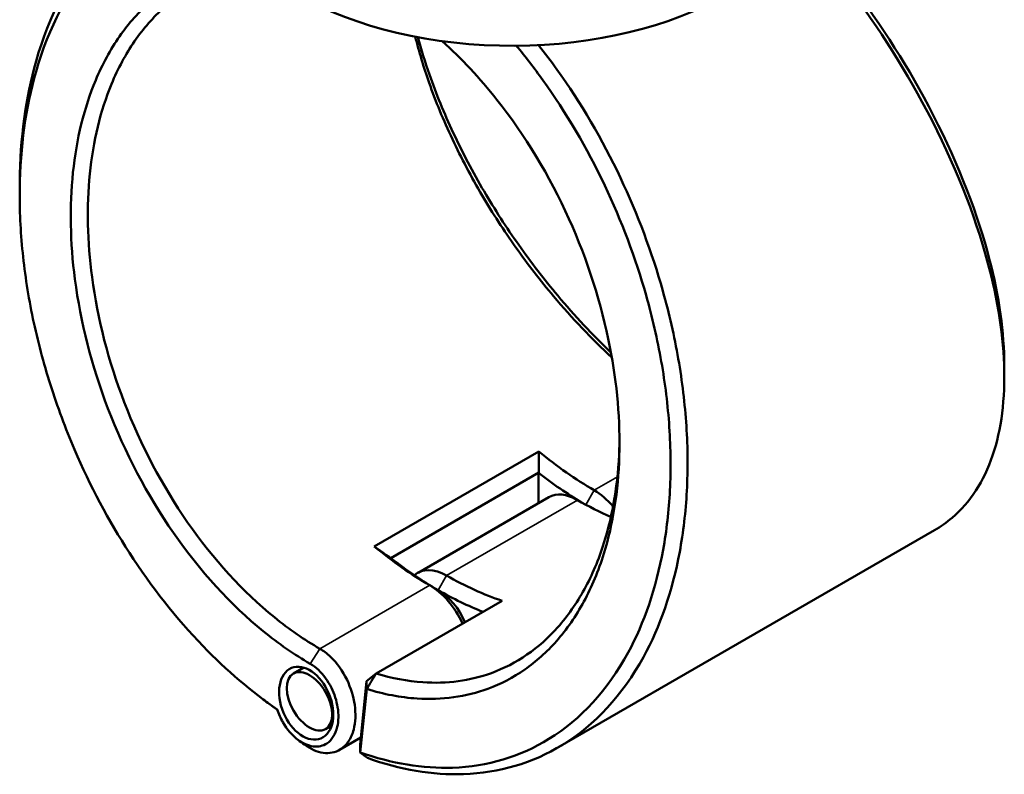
# Model space of a CAD drawing. Header units: millimetres. Extents: x 0 to 926, y 0 to 970.
# Tile 14 of 17: x 652 to 817, y 699 to 826. Entities that reach past the tile are written whole.
import ezdxf

# ---------------------------------------------------------------- set-up
doc = ezdxf.new("R2010")
doc.units = ezdxf.units.MM
doc.layers.add('Visible (ANSI)', color=7, linetype='Continuous', lineweight=50)
doc.layers.add('Visible Narrow (ANSI)', color=7, linetype='Continuous', lineweight=35)

msp = doc.modelspace()

# ---------------------------------------------------------------- linework, layer by layer
at = {"layer": 'Visible (ANSI)'}
for p, q in [((739.318, 753.251), (711.741, 737.329)), ((714.52, 735.381), (739.313, 749.695)), ((739.291, 744.581), (739.291, 749.656)), ((741.011, 745.575), (719.091, 732.919)), ((805.655, 740.047), (742.516, 703.594)), ((712.062, 716.022), (733.182, 728.216)), ((699.938, 717.011), (698.21, 716.013)), ((710.469, 714.753), (709.364, 704.146)), ((710.469, 714.753), (712.062, 716.022)), ((710.491, 713.434), (710.469, 714.753)), ((709.382, 702.792), (710.491, 713.434)), ((704.621, 707.313), (703.58, 706.712)), ((709.481, 705.27), (705.939, 703.225)), ((709.364, 704.146), (709.382, 702.792))]:
    msp.add_line(p, q, dxfattribs=at)
for centre, major_axis, start_param, end_param in [((734.836, 850.694), (51, 0), 3.0796893, 6.1619813), ((748.624, 797.765), (-31.25, 54.127), 2.1440199, 2.3561945), ((747.21, 796.948), (32.25, -55.859), 5.3232591, 5.4821605), ((745.796, 737.287), (-4.785, 8.288), 5.4977871, 6.2831853), ((748.624, 738.92), (-4.785, 8.288), 5.0139891, 5.4977871), ((745.796, 796.132), (31.25, -54.127), 5.4977871, 5.6252405), ((721.047, 781.843), (31.25, -54.127), 5.2856126, 5.4977871), ((722.461, 782.659), (-32.25, 55.859), 2.1816664, 2.3561945), ((723.876, 724.631), (-4.785, 8.288), 5.4977871, 6.4156828), ((723.876, 783.476), (-31.25, 54.127), 2.3561945, 2.5683691), ((721.047, 722.998), (4.785, -8.288), 1.4082602, 2.3561945), ((722.461, 723.814), (-3.785, 6.556), 4.5063598, 5.4977871), ((722.461, 782.659), (32.25, -55.859), 5.4977871, 5.6635765)]:
    msp.add_ellipse(centre, major_axis=major_axis, ratio=0.5773503, start_param=start_param, end_param=end_param, dxfattribs=at)
for centre, major_axis, ratio in [((700.347, 711.047), (2.473, -5.903), 0.6451878), ((700.895, 711.363), (2.685, -4.651), 0.5773503)]:
    msp.add_ellipse(centre, major_axis=major_axis, ratio=ratio, dxfattribs=at)
for points, knots in [([(683.911, 849.103), (682.415, 848.794), (680.951, 848.387), (674.095, 845.956), (669.225, 842.608), (660.708, 832.945), (657.262, 826.341), (653.34, 812.529), (652.411, 805.698), (652.34, 798.502), (652.337, 798.198), (652.336, 797.893), (652.336, 797.588)], [0.5763125, 0.5763125, 0.5763125, 0.5763125, 0.6651714, 0.6651714, 1.0038012, 1.0038012, 1.3800534, 1.3800534, 1.6824415, 1.6824415, 1.6824415, 1.6952157, 1.6952157, 1.6952157, 1.6952157]), ([(695.503, 709.988), (691.204, 712.939), (687.016, 716.514), (678.6, 725.227), (674.436, 730.507), (667.225, 741.67), (664.127, 747.499), (660.003, 757.111), (658.649, 760.748), (656.317, 768.093), (655.34, 771.801), (653.785, 779.203), (653.207, 782.897), (652.465, 790.186), (652.3, 793.782), (652.343, 797.287), (652.429, 804.298), (653.353, 810.945), (657.213, 824.373), (660.589, 830.781), (668.906, 840.145), (673.653, 843.382), (680.681, 845.85), (682.48, 846.311), (684.326, 846.622)], [-3.058948, -3.058948, -3.058948, -3.058948, -2.8170809, -2.8170809, -2.5442478, -2.5442478, -2.2872179, -2.2872179, -2.1360238, -2.1360238, -1.9848297, -1.9848297, -1.8336356, -1.8336356, -1.6824415, -1.6824415, -1.6824415, -1.3800534, -1.3800534, -1.0038012, -1.0038012, -0.6651714, -0.6651714, -0.5536647, -0.5536647, -0.5536647, -0.5536647]), ([(817.336, 767.535), (817.336, 768.261), (817.321, 768.997), (817.292, 769.743), (817.071, 775.342), (816.013, 781.497), (811.868, 795.931), (808.345, 804.36), (799.787, 820.076), (794.943, 827.39), (787.561, 836.711), (785.469, 839.184), (783.32, 841.561)], [1.4433066, 1.4433066, 1.4433066, 1.4433066, 1.483598, 1.483598, 1.483598, 1.7860097, 1.7860097, 2.1622061, 2.1622061, 2.5008115, 2.5008115, 2.6283594, 2.6283594, 2.6283594, 2.6283594]), ([(783.01, 841.029), (785.05, 838.746), (787.04, 836.378), (794.472, 826.97), (799.443, 819.443), (808.208, 803.285), (811.807, 794.629), (816.023, 779.826), (817.089, 773.521), (817.297, 767.792), (817.402, 764.927), (817.292, 762.206), (816.651, 757.111), (816.118, 754.738), (814.642, 750.392), (813.698, 748.42), (811.422, 744.922), (810.089, 743.395), (807.667, 741.334), (806.691, 740.646), (805.655, 740.048)], [-2.6190722, -2.6190722, -2.6190722, -2.6190722, -2.5008115, -2.5008115, -2.1622061, -2.1622061, -1.7860097, -1.7860097, -1.483598, -1.483598, -1.483598, -1.3323921, -1.3323921, -1.1811862, -1.1811862, -1.0299804, -1.0299804, -0.8787745, -0.8787745, -0.7877005, -0.7877005, -0.7877005, -0.7877005]), ([(691.133, 835.516), (689.581, 835.433), (688.059, 835.231), (684.292, 834.414), (682.102, 833.637), (677.968, 831.539), (676.025, 830.218), (672.333, 826.978), (670.603, 825.026), (667.533, 820.614), (666.194, 818.155), (663.14, 810.878), (661.851, 805.637), (661.263, 799.99), (660.675, 794.344), (660.786, 788.294), (662.533, 774.922), (664.416, 767.555), (669.962, 753.05), (673.7, 745.94), (682.558, 733.173), (687.693, 727.544), (695.723, 721.01), (698.363, 719.179), (701.034, 717.637)], [-2.6650431, -2.6650431, -2.6650431, -2.6650431, -2.5572653, -2.5572653, -2.3912054, -2.3912054, -2.2251455, -2.2251455, -2.0491953, -2.0491953, -1.873245, -1.873245, -1.5707963, -1.5707963, -1.5707963, -1.2683476, -1.2683476, -0.9164471, -0.9164471, -0.5487543, -0.5487543, -0.1756084, -0.1756084, 0, 0, 0, 0]), ([(702.627, 720.177), (700.051, 721.665), (697.504, 723.43), (689.755, 729.729), (684.797, 735.153), (676.232, 747.464), (672.61, 754.325), (667.221, 768.341), (665.382, 775.467), (663.655, 788.423), (663.528, 794.292), (664.08, 799.776), (664.633, 805.261), (665.864, 810.359), (668.802, 817.446), (670.093, 819.844), (673.058, 824.147), (674.731, 826.053), (678.305, 829.221), (680.188, 830.513), (684.196, 832.569), (686.322, 833.333), (689.79, 834.097), (691.07, 834.285), (692.373, 834.384)], [0, 0, 0, 0, 0.1756084, 0.1756084, 0.5487543, 0.5487543, 0.9164471, 0.9164471, 1.2683476, 1.2683476, 1.5707963, 1.5707963, 1.5707963, 1.873245, 1.873245, 2.0491953, 2.0491953, 2.2251455, 2.2251455, 2.3912054, 2.3912054, 2.5572653, 2.5572653, 2.6509159, 2.6509159, 2.6509159, 2.6509159]), ([(710.491, 713.434), (713.337, 712.545), (716.162, 712.006), (723.093, 711.552), (727.108, 712.105), (732.975, 714.262), (735.038, 715.338), (738.886, 718.014), (740.672, 719.615), (744.014, 723.407), (745.55, 725.628), (748.208, 730.541), (749.33, 733.234), (751.77, 741.079), (752.647, 746.612), (752.82, 752.472), (752.992, 758.331), (752.46, 764.515), (749.835, 777.995), (747.498, 785.305), (741.121, 799.464), (737.01, 806.273), (729.448, 815.836), (726.362, 819.137), (723.139, 822.032)], [-2.935536, -2.935536, -2.935536, -2.935536, -2.7492993, -2.7492993, -2.4670293, -2.4670293, -2.3009882, -2.3009882, -2.134947, -2.134947, -1.9589786, -1.9589786, -1.7830102, -1.7830102, -1.4807097, -1.4807097, -1.4807097, -1.1784092, -1.1784092, -0.8265682, -0.8265682, -0.4590554, -0.4590554, -0.2342915, -0.2342915, -0.2342915, -0.2342915]), ([(718.63, 822.775), (719.249, 820.254), (720.023, 817.67), (722.042, 811.932), (723.348, 808.764), (726.334, 802.424), (728.016, 799.253), (731.598, 793.181), (733.481, 790.275), (737.485, 784.626), (739.604, 781.883), (744.919, 775.569), (748.201, 772.116), (751.571, 768.989)], [-1.4161673, -1.4161673, -1.4161673, -1.4161673, -1.2683476, -1.2683476, -1.0923974, -1.0923974, -0.9164471, -0.9164471, -0.7503873, -0.7503873, -0.5843274, -0.5843274, -0.3508238, -0.3508238, -0.3508238, -0.3508238]), ([(751.418, 769.843), (748.344, 772.785), (745.352, 775.985), (740.221, 782.097), (738.031, 784.941), (733.897, 790.794), (731.954, 793.803), (728.262, 800.088), (726.532, 803.368), (723.462, 809.92), (722.123, 813.193), (720.259, 818.533), (719.613, 820.631), (719.065, 822.692)], [0.3773685, 0.3773685, 0.3773685, 0.3773685, 0.5843274, 0.5843274, 0.7503873, 0.7503873, 0.9164471, 0.9164471, 1.0923974, 1.0923974, 1.2683476, 1.2683476, 1.3843582, 1.3843582, 1.3843582, 1.3843582]), ([(735.561, 821.252), (737.088, 819.41), (738.568, 817.491), (743.903, 810.059), (747.404, 804.101), (753.189, 791.902), (755.526, 785.693), (758.35, 775.727), (759.204, 772.015), (760.506, 764.629), (760.955, 760.957), (761.438, 753.737), (761.471, 750.189), (761.123, 743.299), (760.741, 739.957), (760.156, 736.756), (758.985, 730.353), (756.996, 724.519), (750.891, 713.281), (746.371, 708.346), (736.21, 702.079), (730.726, 700.443), (719.903, 700.059), (714.66, 700.923), (709.382, 702.792)], [-2.714902, -2.714902, -2.714902, -2.714902, -2.6161077, -2.6161077, -2.3454713, -2.3454713, -2.0884214, -2.0884214, -1.9372155, -1.9372155, -1.7860097, -1.7860097, -1.6348038, -1.6348038, -1.483598, -1.483598, -1.483598, -1.1811862, -1.1811862, -0.8043623, -0.8043623, -0.4641836, -0.4641836, -0.1734532, -0.1734532, -0.1734532, -0.1734532]), ([(710.597, 701.866), (716.077, 699.891), (721.525, 698.971), (732.682, 699.345), (738.302, 701.003), (748.726, 707.381), (753.372, 712.412), (759.661, 723.889), (761.718, 729.854), (762.936, 736.407), (763.546, 739.683), (763.947, 743.106), (764.322, 750.165), (764.296, 753.802), (763.818, 761.208), (763.365, 764.976), (762.044, 772.558), (761.175, 776.372), (758.291, 786.612), (755.9, 792.999), (749.966, 805.552), (746.371, 811.687), (741.359, 818.685), (740.339, 820.041), (739.295, 821.362)], [0.1691912, 0.1691912, 0.1691912, 0.1691912, 0.4641836, 0.4641836, 0.8043623, 0.8043623, 1.1811862, 1.1811862, 1.483598, 1.483598, 1.483598, 1.6348038, 1.6348038, 1.7860097, 1.7860097, 1.9372155, 1.9372155, 2.0884214, 2.0884214, 2.3454713, 2.3454713, 2.6161077, 2.6161077, 2.6831032, 2.6831032, 2.6831032, 2.6831032]), ([(752.848, 755.365), (752.843, 754.816), (752.832, 754.27), (752.814, 753.726), (752.629, 748.052), (751.76, 742.701), (749.369, 735.125), (748.272, 732.527), (745.681, 727.791), (744.187, 725.652), (740.94, 722.003), (739.207, 720.465), (735.477, 717.895), (733.479, 716.864), (727.801, 714.802), (723.921, 714.28), (717.326, 714.726), (714.704, 715.218), (712.062, 716.022)], [1.4517547, 1.4517547, 1.4517547, 1.4517547, 1.4807097, 1.4807097, 1.4807097, 1.7830102, 1.7830102, 1.9589786, 1.9589786, 2.134947, 2.134947, 2.3009882, 2.3009882, 2.4670293, 2.4670293, 2.7492993, 2.7492993, 2.9285522, 2.9285522, 2.9285522, 2.9285522]), ([(700.045, 704.111), (701.065, 703.349), (702.146, 702.871), (704.227, 702.579), (705.224, 702.775), (706.588, 703.627), (707.05, 704.083), (707.43, 704.647), (707.809, 705.212), (708.106, 705.887), (708.62, 707.855), (708.681, 709.278), (708.271, 712.154), (707.83, 713.598), (706.465, 716.44), (705.489, 717.806), (703.825, 719.38), (703.231, 719.828), (702.627, 720.177)], [-3.2719877, -3.2719877, -3.2719877, -3.2719877, -2.795941, -2.795941, -2.3134455, -2.3134455, -2.0118858, -2.0118858, -2.0118858, -1.7103261, -1.7103261, -1.2278306, -1.2278306, -0.7720512, -0.7720512, -0.2607769, -0.2607769, 0, 0, 0, 0]), ([(701.034, 717.637), (701.498, 717.369), (701.954, 717.026), (703.238, 715.824), (703.997, 714.78), (705.08, 712.586), (705.442, 711.46), (705.804, 709.19), (705.782, 708.05), (705.408, 706.454), (705.185, 705.901), (704.892, 705.434), (704.599, 704.968), (704.237, 704.587), (703.157, 703.866), (702.357, 703.69), (700.67, 703.908), (699.785, 704.298), (698.009, 705.64), (697.136, 706.661), (696.072, 708.52), (695.749, 709.245), (695.503, 709.988)], [0, 0, 0, 0, 0.2607769, 0.2607769, 0.7720512, 0.7720512, 1.2278306, 1.2278306, 1.7103261, 1.7103261, 2.0118858, 2.0118858, 2.0118858, 2.3134455, 2.3134455, 2.795941, 2.795941, 3.2755539, 3.2755539, 3.8196885, 3.8196885, 4.1289903, 4.1289903, 4.1289903, 4.1289903]), ([(710.491, 713.434), (710.753, 713.865), (711.014, 714.297), (711.538, 715.159), (711.8, 715.591), (712.062, 716.022)], [-0.30311089, -0.30311089, -0.30311089, -0.30311089, -0.1515822, -0.1515822, 0, 0, 0, 0]), ([(710.597, 701.866), (710.394, 702.02), (710.192, 702.174), (709.787, 702.483), (709.585, 702.638), (709.382, 702.792)], [-0.26658778, -0.26658778, -0.26658778, -0.26658778, -0.13330646, -0.13330646, 0, 0, 0, 0])]:
    msp.add_open_spline(points, degree=3, knots=knots, dxfattribs=at)
for points in [[(652.336, 796.211), (652.336, 796.67), (652.336, 797.129), (652.336, 797.588)], [(817.336, 767.535), (817.336, 766.932), (817.336, 766.328), (817.336, 765.725)], [(739.318, 753.251), (739.327, 752.065), (739.325, 750.878), (739.313, 749.695)], [(711.741, 737.329), (712.662, 736.67), (713.589, 736.02), (714.52, 735.381)], [(694.19, 710.897), (693.838, 711.16), (693.485, 711.424), (693.133, 711.687)], [(694.19, 710.897), (694.634, 710.566), (695.079, 710.241), (695.526, 709.922)], [(700.045, 704.111), (699.693, 704.374), (699.34, 704.637), (698.987, 704.901)]]:
    msp.add_open_spline(points, degree=3, dxfattribs=at)
for points, weights in [([(739.313, 749.695), (739.302, 749.676), (739.291, 749.656)], [1.13488514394, 1.1348853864, 1.1348855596]), ([(714.542, 735.368), (714.531, 735.374), (714.52, 735.381)], [1.1348855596, 1.1348853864, 1.13488514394])]:
    msp.add_rational_spline(points, weights, degree=2, dxfattribs=at)
at = {"layer": 'Visible Narrow (ANSI)'}
for p, q in [((752.491, 748.966), (748.624, 746.734)), ((747.222, 744.304), (748.624, 746.734)), ((723.876, 732.445), (745.796, 745.101)), ((722.461, 729.995), (723.876, 732.445)), ((721.047, 730.812), (702.627, 720.177)), ((722.461, 729.995), (721.047, 730.812)), ((701.034, 717.637), (702.627, 720.177))]:
    msp.add_line(p, q, dxfattribs=at)

doc.saveas('drawing.dxf')
